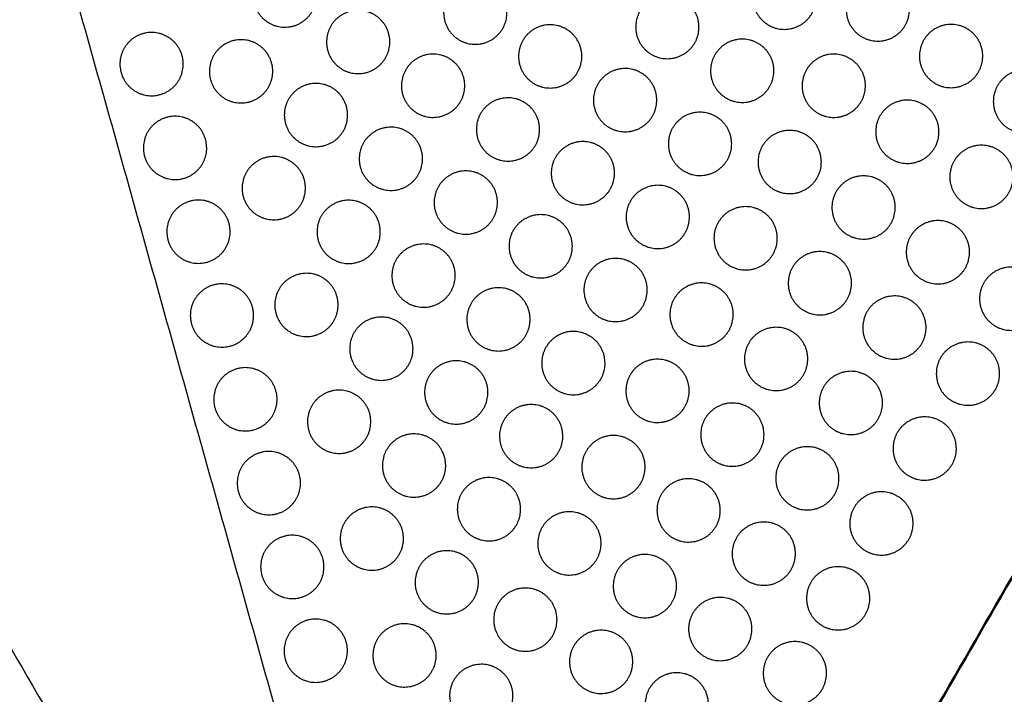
# Model space of a CAD drawing. Header units: millimetres. Extents: x -125 to 375, y 0 to 433.
# Tile 20 of 29: x 205 to 299, y 74 to 138. Entities that reach past the tile are written whole.
import ezdxf

# ---------------------------------------------------------------- set-up
doc = ezdxf.new("R2010")
doc.units = ezdxf.units.MM
doc.layers.add('Make2D$Visible$Curves', color=7, linetype='Continuous', true_color=0x000000)
doc.layers.add('Make2D$Visible$SceneSilhouetteCurves', color=7, linetype='Continuous', lineweight=50, true_color=0x000000)

msp = doc.modelspace()

# ---------------------------------------------------------------- linework, layer by layer
at = {"layer": 'Make2D$Visible$Curves', "color": 18, "lineweight": -3, "true_color": 0x000000}
for points in [[(125, 216.506), (187.5, 108.253), (250, 0)], [(250, 0), (225.153, 88.823), (200.305, 177.646)], [(250, 0), (185.501, 65.93), (121.001, 131.86)]]:
    msp.add_open_spline(points, degree=2, dxfattribs=at)
at = {"layer": 'Make2D$Visible$Curves', "color": 18, "true_color": 0x000000}
msp.add_open_spline([(375, 216.506), (312.5, 108.253), (250, 0)], degree=2, dxfattribs=at)
at = {"layer": 'Make2D$Visible$Curves', "color": 18, "lineweight": -3, "true_color": 0x000000}
for points in [[(227.871, 142.179), (229.371, 144.777), (231.969, 143.277), (234.567, 141.777), (233.067, 139.179), (231.567, 136.581), (228.969, 138.081), (226.371, 139.581), (227.871, 142.179)], [(275.211, 141.971), (276.711, 144.569), (279.309, 143.069), (281.907, 141.569), (280.407, 138.971), (278.907, 136.373), (276.309, 137.873), (273.711, 139.373), (275.211, 141.971)], [(245.917, 140.554), (247.417, 143.153), (250.015, 141.653), (252.613, 140.153), (251.113, 137.554), (249.613, 134.956), (247.015, 136.456), (244.417, 137.956), (245.917, 140.554)], [(284.059, 140.855), (285.559, 143.453), (288.157, 141.953), (290.755, 140.453), (289.255, 137.855), (287.755, 135.257), (285.157, 136.757), (282.559, 138.257), (284.059, 140.855)], [(264.113, 139.189), (265.613, 141.787), (268.211, 140.287), (270.809, 138.787), (269.309, 136.189), (267.809, 133.591), (265.211, 135.091), (262.613, 136.591), (264.113, 139.189)], [(234.819, 137.773), (236.319, 140.371), (238.917, 138.871), (241.515, 137.371), (240.015, 134.773), (238.515, 132.175), (235.917, 133.675), (233.319, 135.175), (234.819, 137.773)], [(215.242, 135.677), (216.742, 138.275), (219.34, 136.775), (221.938, 135.275), (220.438, 132.677), (218.938, 130.079), (216.34, 131.579), (213.742, 133.079), (215.242, 135.677)], [(253.015, 136.408), (254.515, 139.006), (257.113, 137.506), (259.711, 136.006), (258.211, 133.408), (256.711, 130.81), (254.113, 132.31), (251.515, 133.81), (253.015, 136.408)], [(291.002, 136.44), (292.502, 139.038), (295.1, 137.538), (297.698, 136.038), (296.198, 133.44), (294.698, 130.842), (292.1, 132.342), (289.502, 133.842), (291.002, 136.44)], [(223.721, 134.991), (225.221, 137.589), (227.819, 136.089), (230.417, 134.589), (228.917, 131.991), (227.417, 129.393), (224.819, 130.893), (222.221, 132.393), (223.721, 134.991)], [(271.211, 135.043), (272.711, 137.641), (275.309, 136.141), (277.907, 134.641), (276.407, 132.043), (274.907, 129.445), (272.309, 130.945), (269.711, 132.445), (271.211, 135.043)], [(241.917, 133.626), (243.417, 136.224), (246.015, 134.724), (248.613, 133.224), (247.113, 130.626), (245.613, 128.028), (243.015, 129.528), (240.417, 131.028), (241.917, 133.626)], [(279.884, 133.624), (281.384, 136.222), (283.982, 134.722), (286.58, 133.222), (285.08, 130.624), (283.58, 128.026), (280.982, 129.526), (278.384, 131.026), (279.884, 133.624)], [(260.113, 132.261), (261.613, 134.859), (264.211, 133.359), (266.809, 131.859), (265.309, 129.261), (263.809, 126.663), (261.211, 128.163), (258.613, 129.663), (260.113, 132.261)], [(298.005, 132.129), (299.505, 134.727), (302.103, 133.227), (304.701, 131.727), (303.201, 129.129), (301.701, 126.531), (299.103, 128.031), (296.505, 129.531), (298.005, 132.129)], [(230.819, 130.845), (232.319, 133.443), (234.917, 131.943), (237.515, 130.443), (236.015, 127.845), (234.515, 125.247), (231.917, 126.747), (229.319, 128.247), (230.819, 130.845)], [(249.015, 129.48), (250.515, 132.078), (253.113, 130.578), (255.711, 129.078), (254.211, 126.48), (252.711, 123.882), (250.113, 125.382), (247.515, 126.882), (249.015, 129.48)], [(286.857, 129.261), (288.357, 131.859), (290.955, 130.359), (293.553, 128.859), (292.053, 126.261), (290.553, 123.663), (287.955, 125.163), (285.357, 126.663), (286.857, 129.261)], [(217.465, 127.732), (218.965, 130.33), (221.563, 128.83), (224.161, 127.33), (222.661, 124.732), (221.161, 122.134), (218.563, 123.634), (215.965, 125.134), (217.465, 127.732)], [(267.211, 128.115), (268.711, 130.713), (271.309, 129.213), (273.907, 127.713), (272.407, 125.115), (270.907, 122.516), (268.309, 124.016), (265.711, 125.516), (267.211, 128.115)], [(237.917, 126.698), (239.417, 129.296), (242.015, 127.796), (244.613, 126.296), (243.113, 123.698), (241.613, 121.1), (239.015, 122.6), (236.417, 124.1), (237.917, 126.698)], [(275.709, 126.393), (277.209, 128.991), (279.807, 127.491), (282.405, 125.991), (280.905, 123.393), (279.405, 120.795), (276.807, 122.295), (274.209, 123.795), (275.709, 126.393)], [(256.113, 125.333), (257.613, 127.931), (260.211, 126.431), (262.809, 124.931), (261.309, 122.333), (259.809, 119.735), (257.211, 121.235), (254.613, 122.735), (256.113, 125.333)], [(293.88, 124.984), (295.38, 127.583), (297.978, 126.083), (300.576, 124.583), (299.076, 121.984), (297.576, 119.386), (294.978, 120.886), (292.38, 122.386), (293.88, 124.984)], [(226.819, 123.916), (228.319, 126.515), (230.917, 125.015), (233.515, 123.515), (232.015, 120.916), (230.515, 118.318), (227.917, 119.818), (225.319, 121.318), (226.819, 123.916)], [(245.015, 122.551), (246.515, 125.149), (249.113, 123.649), (251.711, 122.149), (250.211, 119.551), (248.711, 116.953), (246.113, 118.453), (243.515, 119.953), (245.015, 122.551)], [(282.712, 122.082), (284.212, 124.68), (286.81, 123.18), (289.408, 121.68), (287.908, 119.082), (286.408, 116.484), (283.81, 117.984), (281.212, 119.484), (282.712, 122.082)], [(263.211, 121.186), (264.711, 123.784), (267.309, 122.284), (269.907, 120.784), (268.407, 118.186), (266.907, 115.588), (264.309, 117.088), (261.711, 118.588), (263.211, 121.186)], [(219.687, 119.787), (221.187, 122.385), (223.785, 120.885), (226.383, 119.385), (224.883, 116.787), (223.383, 114.189), (220.785, 115.689), (218.187, 117.189), (219.687, 119.787)], [(233.917, 119.77), (235.417, 122.368), (238.015, 120.868), (240.613, 119.368), (239.113, 116.77), (237.613, 114.172), (235.015, 115.672), (232.417, 117.172), (233.917, 119.77)], [(271.534, 119.161), (273.034, 121.76), (275.632, 120.26), (278.23, 118.76), (276.73, 116.161), (275.23, 113.563), (272.632, 115.063), (270.034, 116.563), (271.534, 119.161)], [(252.113, 118.405), (253.613, 121.003), (256.211, 119.503), (258.809, 118.003), (257.309, 115.405), (255.809, 112.807), (253.211, 114.307), (250.613, 115.807), (252.113, 118.405)], [(289.755, 117.84), (291.255, 120.438), (293.853, 118.938), (296.451, 117.438), (294.951, 114.84), (293.451, 112.242), (290.853, 113.742), (288.255, 115.242), (289.755, 117.84)], [(241.015, 115.623), (242.515, 118.221), (245.113, 116.721), (247.711, 115.221), (246.211, 112.623), (244.711, 110.025), (242.113, 111.525), (239.515, 113.025), (241.015, 115.623)], [(259.211, 114.258), (260.711, 116.856), (263.309, 115.356), (265.907, 113.856), (264.407, 111.258), (262.907, 108.66), (260.309, 110.16), (257.711, 111.66), (259.211, 114.258)], [(278.567, 114.902), (280.067, 117.5), (282.665, 116), (285.263, 114.5), (283.763, 111.902), (282.263, 109.304), (279.665, 110.804), (277.067, 112.304), (278.567, 114.902)], [(296.703, 113.433), (298.203, 116.031), (300.801, 114.531), (303.399, 113.031), (301.899, 110.433), (300.399, 107.835), (297.801, 109.335), (295.203, 110.835), (296.703, 113.433)], [(229.917, 112.842), (231.417, 115.44), (234.015, 113.94), (236.613, 112.44), (235.113, 109.842), (233.613, 107.244), (231.015, 108.744), (228.417, 110.244), (229.917, 112.842)], [(221.91, 111.842), (223.41, 114.44), (226.008, 112.94), (228.606, 111.44), (227.106, 108.842), (225.606, 106.244), (223.008, 107.744), (220.41, 109.244), (221.91, 111.842)], [(248.113, 111.477), (249.613, 114.075), (252.211, 112.575), (254.809, 111.075), (253.309, 108.477), (251.809, 105.878), (249.211, 107.378), (246.613, 108.878), (248.113, 111.477)], [(267.359, 111.93), (268.859, 114.528), (271.457, 113.028), (274.055, 111.528), (272.555, 108.93), (271.055, 106.332), (268.457, 107.832), (265.859, 109.332), (267.359, 111.93)], [(285.63, 110.695), (287.13, 113.293), (289.728, 111.793), (292.326, 110.293), (290.826, 107.695), (289.326, 105.097), (286.728, 106.597), (284.13, 108.097), (285.63, 110.695)], [(237.015, 108.695), (238.515, 111.293), (241.113, 109.793), (243.711, 108.293), (242.211, 105.695), (240.711, 103.097), (238.113, 104.597), (235.515, 106.097), (237.015, 108.695)], [(274.422, 107.723), (275.922, 110.321), (278.52, 108.821), (281.118, 107.321), (279.618, 104.723), (278.118, 102.125), (275.52, 103.625), (272.922, 105.125), (274.422, 107.723)], [(255.211, 107.33), (256.711, 109.928), (259.309, 108.428), (261.907, 106.928), (260.407, 104.33), (258.907, 101.732), (256.309, 103.232), (253.711, 104.732), (255.211, 107.33)], [(292.603, 106.332), (294.103, 108.93), (296.701, 107.43), (299.299, 105.93), (297.799, 103.332), (296.299, 100.734), (293.701, 102.234), (291.103, 103.734), (292.603, 106.332)], [(244.113, 104.548), (245.613, 107.146), (248.211, 105.646), (250.809, 104.146), (249.309, 101.548), (247.809, 98.95), (245.211, 100.45), (242.613, 101.95), (244.113, 104.548)], [(263.184, 104.699), (264.684, 107.297), (267.282, 105.797), (269.88, 104.297), (268.38, 101.699), (266.88, 99.101), (264.282, 100.601), (261.684, 102.101), (263.184, 104.699)], [(224.132, 103.897), (225.632, 106.495), (228.23, 104.995), (230.828, 103.495), (229.328, 100.897), (227.828, 98.299), (225.23, 99.799), (222.632, 101.299), (224.132, 103.897)], [(281.505, 103.55), (283.005, 106.148), (285.603, 104.648), (288.201, 103.148), (286.701, 100.55), (285.201, 97.952), (282.603, 99.452), (280.005, 100.952), (281.505, 103.55)], [(233.015, 101.767), (234.515, 104.365), (237.113, 102.865), (239.711, 101.365), (238.211, 98.767), (236.711, 96.169), (234.113, 97.669), (231.515, 99.169), (233.015, 101.767)], [(251.211, 100.402), (252.711, 103), (255.309, 101.5), (257.907, 100), (256.407, 97.402), (254.907, 94.804), (252.309, 96.304), (249.711, 97.804), (251.211, 100.402)], [(270.277, 100.544), (271.777, 103.142), (274.375, 101.642), (276.973, 100.142), (275.473, 97.544), (273.973, 94.945), (271.375, 96.445), (268.777, 97.945), (270.277, 100.544)], [(288.503, 99.23), (290.003, 101.829), (292.601, 100.329), (295.199, 98.829), (293.699, 96.23), (292.199, 93.632), (289.601, 95.132), (287.003, 96.632), (288.503, 99.23)], [(240.113, 97.62), (241.613, 100.218), (244.211, 98.718), (246.809, 97.218), (245.309, 94.62), (243.809, 92.022), (241.211, 93.522), (238.613, 95.022), (240.113, 97.62)], [(259.009, 97.468), (260.509, 100.066), (263.107, 98.566), (265.705, 97.066), (264.205, 94.468), (262.705, 91.869), (260.107, 93.369), (257.509, 94.869), (259.009, 97.468)], [(226.355, 95.952), (227.855, 98.55), (230.453, 97.05), (233.051, 95.55), (231.551, 92.952), (230.051, 90.354), (227.453, 91.854), (224.855, 93.354), (226.355, 95.952)], [(277.38, 96.406), (278.88, 99.004), (281.478, 97.504), (284.076, 96.004), (282.576, 93.406), (281.076, 90.808), (278.478, 92.308), (275.88, 93.808), (277.38, 96.406)], [(247.211, 93.474), (248.711, 96.072), (251.309, 94.572), (253.907, 93.072), (252.407, 90.474), (250.907, 87.875), (248.309, 89.375), (245.711, 90.875), (247.211, 93.474)], [(266.132, 93.364), (267.632, 95.962), (270.23, 94.462), (272.828, 92.962), (271.328, 90.364), (269.828, 87.766), (267.23, 89.266), (264.632, 90.766), (266.132, 93.364)], [(284.403, 92.129), (285.903, 94.727), (288.501, 93.227), (291.099, 91.727), (289.599, 89.129), (288.099, 86.531), (285.501, 88.031), (282.903, 89.531), (284.403, 92.129)], [(236.113, 90.692), (237.613, 93.29), (240.211, 91.79), (242.809, 90.29), (241.309, 87.692), (239.809, 85.094), (237.211, 86.594), (234.613, 88.094), (236.113, 90.692)], [(254.834, 90.236), (256.334, 92.834), (258.932, 91.334), (261.53, 89.834), (260.03, 87.236), (258.53, 84.638), (255.932, 86.138), (253.334, 87.638), (254.834, 90.236)], [(273.255, 89.261), (274.755, 91.859), (277.353, 90.359), (279.951, 88.859), (278.451, 86.261), (276.951, 83.663), (274.353, 85.163), (271.755, 86.663), (273.255, 89.261)], [(228.577, 88.007), (230.077, 90.605), (232.675, 89.105), (235.273, 87.605), (233.773, 85.007), (232.273, 82.409), (229.675, 83.909), (227.077, 85.409), (228.577, 88.007)], [(243.211, 86.545), (244.711, 89.143), (247.309, 87.643), (249.907, 86.143), (248.407, 83.545), (246.907, 80.947), (244.309, 82.447), (241.711, 83.947), (243.211, 86.545)], [(261.987, 86.185), (263.487, 88.783), (266.085, 87.283), (268.683, 85.783), (267.183, 83.185), (265.683, 80.587), (263.085, 82.087), (260.487, 83.587), (261.987, 86.185)], [(280.303, 85.028), (281.803, 87.626), (284.401, 86.126), (286.999, 84.626), (285.499, 82.028), (283.999, 79.43), (281.401, 80.93), (278.803, 82.43), (280.303, 85.028)], [(250.659, 83.005), (252.159, 85.603), (254.757, 84.103), (257.355, 82.603), (255.855, 80.005), (254.355, 77.407), (251.757, 78.907), (249.159, 80.407), (250.659, 83.005)], [(269.13, 82.116), (270.63, 84.714), (273.228, 83.214), (275.826, 81.714), (274.326, 79.116), (272.826, 76.518), (270.228, 78.018), (267.63, 79.518), (269.13, 82.116)], [(230.8, 80.062), (232.3, 82.66), (234.898, 81.16), (237.496, 79.66), (235.996, 77.062), (234.496, 74.464), (231.898, 75.964), (229.3, 77.464), (230.8, 80.062)], [(239.211, 79.617), (240.711, 82.215), (243.309, 80.715), (245.907, 79.215), (244.407, 76.617), (242.907, 74.019), (240.309, 75.519), (237.711, 77.019), (239.211, 79.617)], [(257.842, 79.006), (259.342, 81.604), (261.94, 80.104), (264.538, 78.604), (263.038, 76.006), (261.538, 73.407), (258.94, 74.907), (256.342, 76.407), (257.842, 79.006)], [(276.203, 77.926), (277.703, 80.524), (280.301, 79.024), (282.899, 77.524), (281.399, 74.926), (279.899, 72.328), (277.301, 73.828), (274.703, 75.328), (276.203, 77.926)], [(246.484, 75.774), (247.984, 78.372), (250.582, 76.872), (253.18, 75.372), (251.68, 72.774), (250.18, 70.176), (247.582, 71.676), (244.984, 73.176), (246.484, 75.774)], [(265.005, 74.971), (266.505, 77.57), (269.103, 76.07), (271.701, 74.57), (270.201, 71.971), (268.701, 69.373), (266.103, 70.873), (263.505, 72.373), (265.005, 74.971)]]:
    msp.add_rational_spline(points, [1, 0.707106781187, 1, 0.707106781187, 1, 0.707106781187, 0.999999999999, 0.707106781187, 1], degree=2, knots=[6.017726, 6.017726, 6.017726, 12.035452, 12.035452, 18.053177, 18.053177, 24.070903, 24.070903, 30.088629, 30.088629, 30.088629], dxfattribs=at)
at = {"layer": 'Make2D$Visible$SceneSilhouetteCurves', "color": 18, "true_color": 0x000000}
msp.add_open_spline([(375, 216.506), (312.5, 108.253), (250, 0)], degree=2, dxfattribs=at)

doc.saveas('drawing.dxf')
